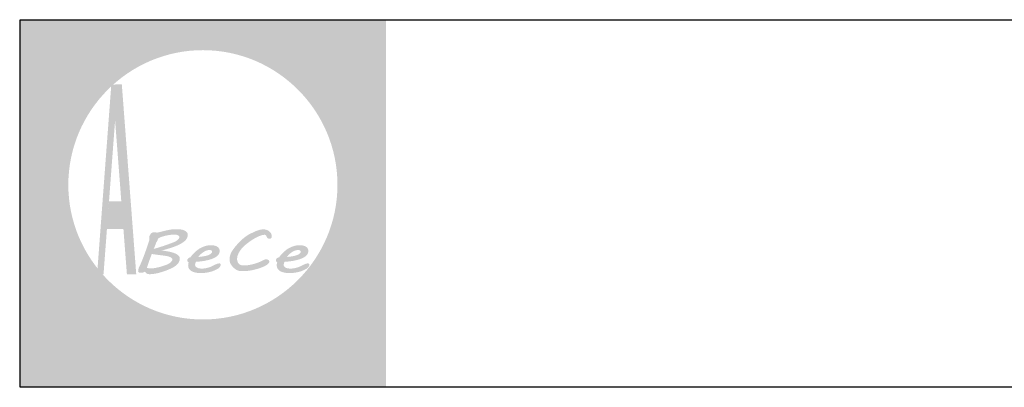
# Model space of a CAD drawing. Header units: millimetres. Extents: x -5773 to -2898, y -9833 to -1081.
# Tile 10 of 53: x -3211 to -3042, y -8657 to -8594. Entities that reach past the tile are written whole.
import ezdxf

# ---------------------------------------------------------------- set-up
doc = ezdxf.new("R2010")
doc.units = ezdxf.units.MM
doc.header["$LTSCALE"] = 25
doc.layers.add('a-tabelka_Nr_pióra__7', color=7, linetype='Continuous', lineweight=13)
doc.layers.add('Warstwa 1', color=7, linetype='Continuous')

msp = doc.modelspace()

# ---------------------------------------------------------------- hatches: boundary and pattern name
at = {"linetype": 'Continuous', "lineweight": 0}
h = msp.add_hatch(color=254, dxfattribs=at)
edge = h.paths.add_edge_path()
edge.add_spline(control_points=[(-3176.58, -8648.48), (-3176.58, -8648.48), (-3176.23, -8648.9), (-3176.23, -8648.9), (-3176.23, -8648.9), (-3175.87, -8648.43), (-3175.87, -8648.43), (-3175.87, -8648.43), (-3176.23, -8648.01), (-3176.23, -8648.01), (-3176.23, -8648.01), (-3176.58, -8648.48), (-3176.58, -8648.48)], knot_values=[0, 0, 0, 0, 0.25, 0.25, 0.25, 0.5, 0.5, 0.5, 0.75, 0.75, 0.75, 1, 1, 1, 1], degree=3, periodic=0)
edge = h.paths.add_edge_path()
edge.add_spline(control_points=[(-3177.72, -8655.67), (-3177.72, -8655.67), (-3177.57, -8656.13), (-3177.57, -8656.13), (-3177.57, -8656.13), (-3177.49, -8656.13), (-3177.49, -8656.13), (-3176.94, -8656.13), (-3176.54, -8655.99), (-3176.32, -8655.71), (-3176.1, -8655.43), (-3175.99, -8654.92), (-3175.99, -8654.18), (-3175.99, -8654.18), (-3175.99, -8649.85), (-3175.99, -8649.85), (-3175.99, -8649.85), (-3176.47, -8649.91), (-3176.47, -8649.91), (-3176.47, -8649.91), (-3176.47, -8654.18), (-3176.47, -8654.18), (-3176.47, -8654.8), (-3176.54, -8655.2), (-3176.7, -8655.39), (-3176.86, -8655.57), (-3177.16, -8655.67), (-3177.59, -8655.67), (-3177.59, -8655.67), (-3177.72, -8655.67), (-3177.72, -8655.67)], knot_values=[0, 0, 0, 0, 0.1, 0.1, 0.1, 0.2, 0.2, 0.2, 0.3, 0.3, 0.3, 0.4, 0.4, 0.4, 0.5, 0.5, 0.5, 0.6, 0.6, 0.6, 0.7, 0.7, 0.7, 0.8, 0.8, 0.8, 0.9, 0.9, 0.9, 1, 1, 1, 1], degree=3, periodic=0)
h = msp.add_hatch(color=254, dxfattribs=at)
edge = h.paths.add_edge_path()
edge.add_spline(control_points=[(-3164.82, -8654.46), (-3164.82, -8654.46), (-3164.82, -8653.96), (-3164.82, -8653.96), (-3164.9, -8653.98), (-3164.98, -8653.99), (-3165.05, -8654), (-3165.12, -8654.01), (-3165.18, -8654.01), (-3165.24, -8654.01), (-3165.5, -8654.01), (-3165.69, -8653.93), (-3165.79, -8653.77), (-3165.89, -8653.61), (-3165.95, -8653.29), (-3165.95, -8652.8), (-3165.95, -8652.8), (-3165.95, -8650.41), (-3165.95, -8650.41), (-3165.95, -8650.41), (-3164.86, -8650.41), (-3164.86, -8650.41), (-3164.86, -8650.41), (-3164.86, -8649.91), (-3164.86, -8649.91), (-3164.86, -8649.91), (-3165.95, -8649.91), (-3165.95, -8649.91), (-3165.95, -8649.91), (-3165.95, -8648.52), (-3165.95, -8648.52), (-3165.95, -8648.52), (-3166.41, -8648.83), (-3166.41, -8648.83), (-3166.41, -8648.83), (-3166.41, -8649.91), (-3166.41, -8649.91), (-3166.41, -8649.91), (-3166.88, -8649.91), (-3166.88, -8649.91), (-3166.88, -8649.91), (-3167.01, -8650.41), (-3167.01, -8650.41), (-3167.01, -8650.41), (-3166.41, -8650.41), (-3166.41, -8650.41), (-3166.41, -8650.41), (-3166.41, -8652.73), (-3166.41, -8652.73), (-3166.41, -8653.42), (-3166.32, -8653.88), (-3166.15, -8654.14), (-3165.98, -8654.4), (-3165.68, -8654.52), (-3165.26, -8654.52), (-3165.2, -8654.52), (-3165.13, -8654.52), (-3165.05, -8654.51), (-3164.98, -8654.5), (-3164.9, -8654.48), (-3164.82, -8654.46)], knot_values=[0, 0, 0, 0, 0.05, 0.05, 0.05, 0.1, 0.1, 0.1, 0.15, 0.15, 0.15, 0.2, 0.2, 0.2, 0.25, 0.25, 0.25, 0.3, 0.3, 0.3, 0.35, 0.35, 0.35, 0.4, 0.4, 0.4, 0.45, 0.45, 0.45, 0.5, 0.5, 0.5, 0.55, 0.55, 0.55, 0.6, 0.6, 0.6, 0.65, 0.65, 0.65, 0.7, 0.7, 0.7, 0.75, 0.75, 0.75, 0.8, 0.8, 0.8, 0.85, 0.85, 0.85, 0.9, 0.9, 0.9, 0.95, 0.95, 0.95, 1, 1, 1, 1], degree=3, periodic=0)
h = msp.add_hatch(color=160, dxfattribs=at)
edge = h.paths.add_edge_path()
edge.add_spline(control_points=[(-3191.96, -8650.87), (-3192.9, -8650.87), (-3193.67, -8651.64), (-3193.67, -8652.58), (-3193.67, -8653.52), (-3192.9, -8654.29), (-3191.96, -8654.29), (-3191.02, -8654.29), (-3190.25, -8653.52), (-3190.25, -8652.58), (-3190.25, -8651.64), (-3191.02, -8650.87), (-3191.96, -8650.87)], knot_values=[0, 0, 0, 0, 0.25, 0.25, 0.25, 0.5, 0.5, 0.5, 0.75, 0.75, 0.75, 1, 1, 1, 1], degree=3, periodic=0)
h = msp.add_hatch(color=254, dxfattribs=at)
edge = h.paths.add_edge_path()
edge.add_spline(control_points=[(-3188.72, -8649.91), (-3188.72, -8649.91), (-3188.72, -8656.13), (-3188.72, -8656.13), (-3188.72, -8656.13), (-3188.25, -8656.07), (-3188.25, -8656.07), (-3188.25, -8656.07), (-3188.25, -8653.55), (-3188.25, -8653.55), (-3188.05, -8653.89), (-3187.8, -8654.14), (-3187.51, -8654.31), (-3187.22, -8654.49), (-3186.89, -8654.57), (-3186.53, -8654.57), (-3185.91, -8654.57), (-3185.39, -8654.34), (-3184.97, -8653.89), (-3184.55, -8653.43), (-3184.34, -8652.86), (-3184.34, -8652.19), (-3184.34, -8651.51), (-3184.55, -8650.95), (-3184.97, -8650.49), (-3185.39, -8650.04), (-3185.91, -8649.81), (-3186.53, -8649.81), (-3186.88, -8649.81), (-3187.2, -8649.9), (-3187.49, -8650.07), (-3187.78, -8650.24), (-3188.04, -8650.49), (-3188.25, -8650.81), (-3188.25, -8650.81), (-3188.25, -8649.85), (-3188.25, -8649.85), (-3188.25, -8649.85), (-3188.72, -8649.91), (-3188.72, -8649.91)], knot_values=[0, 0, 0, 0, 0.076923, 0.076923, 0.076923, 0.153846, 0.153846, 0.153846, 0.230769, 0.230769, 0.230769, 0.307692, 0.307692, 0.307692, 0.384615, 0.384615, 0.384615, 0.461538, 0.461538, 0.461538, 0.538462, 0.538462, 0.538462, 0.615385, 0.615385, 0.615385, 0.692308, 0.692308, 0.692308, 0.769231, 0.769231, 0.769231, 0.846154, 0.846154, 0.846154, 0.923077, 0.923077, 0.923077, 1, 1, 1, 1], degree=3, periodic=0)
edge = h.paths.add_edge_path(flags=16)
edge.add_spline(control_points=[(-3188.25, -8652.18), (-3188.25, -8651.66), (-3188.09, -8651.22), (-3187.75, -8650.85), (-3187.42, -8650.49), (-3187.01, -8650.3), (-3186.53, -8650.3), (-3186.06, -8650.3), (-3185.65, -8650.49), (-3185.32, -8650.85), (-3184.98, -8651.22), (-3184.82, -8651.66), (-3184.82, -8652.18), (-3184.82, -8652.7), (-3184.98, -8653.15), (-3185.32, -8653.52), (-3185.65, -8653.88), (-3186.06, -8654.07), (-3186.53, -8654.07), (-3187.01, -8654.07), (-3187.42, -8653.88), (-3187.75, -8653.52), (-3188.09, -8653.15), (-3188.25, -8652.7), (-3188.25, -8652.18)], knot_values=[0, 0, 0, 0, 0.125, 0.125, 0.125, 0.25, 0.25, 0.25, 0.375, 0.375, 0.375, 0.5, 0.5, 0.5, 0.625, 0.625, 0.625, 0.75, 0.75, 0.75, 0.875, 0.875, 0.875, 1, 1, 1, 1], degree=3, periodic=0)
h = msp.add_hatch(color=254, dxfattribs=at)
edge = h.paths.add_edge_path()
edge.add_spline(control_points=[(-3183.67, -8654.52), (-3183.67, -8654.52), (-3183.21, -8654.46), (-3183.21, -8654.46), (-3183.21, -8654.46), (-3183.21, -8652.74), (-3183.21, -8652.74), (-3183.21, -8651.95), (-3183.09, -8651.35), (-3182.87, -8650.94), (-3182.64, -8650.54), (-3182.29, -8650.32), (-3181.82, -8650.27), (-3181.82, -8650.27), (-3181.63, -8649.76), (-3181.63, -8649.76), (-3181.63, -8649.76), (-3181.74, -8649.76), (-3181.74, -8649.76), (-3182.07, -8649.76), (-3182.35, -8649.85), (-3182.59, -8650.03), (-3182.83, -8650.21), (-3183.04, -8650.48), (-3183.21, -8650.83), (-3183.21, -8650.83), (-3183.21, -8649.85), (-3183.21, -8649.85), (-3183.21, -8649.85), (-3183.67, -8649.91), (-3183.67, -8649.91), (-3183.67, -8649.91), (-3183.67, -8654.52), (-3183.67, -8654.52)], knot_values=[0, 0, 0, 0, 0.090909, 0.090909, 0.090909, 0.181818, 0.181818, 0.181818, 0.272727, 0.272727, 0.272727, 0.363636, 0.363636, 0.363636, 0.454545, 0.454545, 0.454545, 0.545455, 0.545455, 0.545455, 0.636364, 0.636364, 0.636364, 0.727273, 0.727273, 0.727273, 0.818182, 0.818182, 0.818182, 0.909091, 0.909091, 0.909091, 1, 1, 1, 1], degree=3, periodic=0)
h = msp.add_hatch(color=254, dxfattribs=at)
edge = h.paths.add_edge_path()
edge.add_spline(control_points=[(-3181.6, -8652.19), (-3181.6, -8652.86), (-3181.39, -8653.43), (-3180.96, -8653.89), (-3180.54, -8654.34), (-3180.02, -8654.57), (-3179.39, -8654.57), (-3178.77, -8654.57), (-3178.25, -8654.34), (-3177.83, -8653.89), (-3177.41, -8653.43), (-3177.2, -8652.86), (-3177.2, -8652.19), (-3177.2, -8651.51), (-3177.41, -8650.95), (-3177.83, -8650.49), (-3178.25, -8650.04), (-3178.77, -8649.81), (-3179.39, -8649.81), (-3180.02, -8649.81), (-3180.55, -8650.04), (-3180.97, -8650.49), (-3181.39, -8650.95), (-3181.6, -8651.51), (-3181.6, -8652.19)], knot_values=[0, 0, 0, 0, 0.125, 0.125, 0.125, 0.25, 0.25, 0.25, 0.375, 0.375, 0.375, 0.5, 0.5, 0.5, 0.625, 0.625, 0.625, 0.75, 0.75, 0.75, 0.875, 0.875, 0.875, 1, 1, 1, 1], degree=3, periodic=0)
edge = h.paths.add_edge_path(flags=16)
edge.add_spline(control_points=[(-3181.12, -8652.18), (-3181.12, -8651.66), (-3180.95, -8651.22), (-3180.61, -8650.85), (-3180.28, -8650.49), (-3179.87, -8650.3), (-3179.39, -8650.3), (-3178.92, -8650.3), (-3178.51, -8650.49), (-3178.18, -8650.85), (-3177.84, -8651.22), (-3177.68, -8651.66), (-3177.68, -8652.18), (-3177.68, -8652.7), (-3177.84, -8653.15), (-3178.18, -8653.52), (-3178.51, -8653.88), (-3178.92, -8654.07), (-3179.39, -8654.07), (-3179.87, -8654.07), (-3180.28, -8653.88), (-3180.61, -8653.52), (-3180.95, -8653.15), (-3181.12, -8652.7), (-3181.12, -8652.18)], knot_values=[0, 0, 0, 0, 0.125, 0.125, 0.125, 0.25, 0.25, 0.25, 0.375, 0.375, 0.375, 0.5, 0.5, 0.5, 0.625, 0.625, 0.625, 0.75, 0.75, 0.75, 0.875, 0.875, 0.875, 1, 1, 1, 1], degree=3, periodic=0)
h = msp.add_hatch(color=254, dxfattribs=at)
edge = h.paths.add_edge_path()
edge.add_spline(control_points=[(-3171.46, -8653.92), (-3171.46, -8653.92), (-3171.46, -8653.26), (-3171.46, -8653.26), (-3171.78, -8653.54), (-3172.07, -8653.74), (-3172.33, -8653.86), (-3172.59, -8653.98), (-3172.85, -8654.04), (-3173.11, -8654.04), (-3173.44, -8654.04), (-3173.74, -8653.95), (-3174.01, -8653.77), (-3174.28, -8653.59), (-3174.49, -8653.34), (-3174.64, -8653.01), (-3174.64, -8653.01), (-3171.38, -8650.9), (-3171.38, -8650.9), (-3171.54, -8650.55), (-3171.77, -8650.28), (-3172.07, -8650.09), (-3172.37, -8649.91), (-3172.72, -8649.81), (-3173.11, -8649.81), (-3173.74, -8649.81), (-3174.26, -8650.04), (-3174.69, -8650.49), (-3175.11, -8650.94), (-3175.32, -8651.51), (-3175.32, -8652.19), (-3175.32, -8652.86), (-3175.11, -8653.43), (-3174.69, -8653.89), (-3174.27, -8654.34), (-3173.75, -8654.57), (-3173.11, -8654.57), (-3172.82, -8654.57), (-3172.55, -8654.52), (-3172.28, -8654.41), (-3172.01, -8654.31), (-3171.74, -8654.14), (-3171.46, -8653.92)], knot_values=[0, 0, 0, 0, 0.071429, 0.071429, 0.071429, 0.142857, 0.142857, 0.142857, 0.214286, 0.214286, 0.214286, 0.285714, 0.285714, 0.285714, 0.357143, 0.357143, 0.357143, 0.428571, 0.428571, 0.428571, 0.5, 0.5, 0.5, 0.571429, 0.571429, 0.571429, 0.642857, 0.642857, 0.642857, 0.714286, 0.714286, 0.714286, 0.785714, 0.785714, 0.785714, 0.857143, 0.857143, 0.857143, 0.928571, 0.928571, 0.928571, 1, 1, 1, 1], degree=3, periodic=0)
edge = h.paths.add_edge_path(flags=16)
edge.add_spline(control_points=[(-3174.81, -8652.58), (-3174.81, -8652.51), (-3174.82, -8652.45), (-3174.82, -8652.39), (-3174.82, -8652.33), (-3174.82, -8652.26), (-3174.82, -8652.17), (-3174.82, -8651.65), (-3174.66, -8651.21), (-3174.33, -8650.85), (-3174, -8650.49), (-3173.59, -8650.31), (-3173.11, -8650.31), (-3172.88, -8650.31), (-3172.68, -8650.35), (-3172.5, -8650.43), (-3172.33, -8650.51), (-3172.18, -8650.63), (-3172.06, -8650.79), (-3172.06, -8650.79), (-3174.81, -8652.58), (-3174.81, -8652.58)], knot_values=[0, 0, 0, 0, 0.142857, 0.142857, 0.142857, 0.285714, 0.285714, 0.285714, 0.428571, 0.428571, 0.428571, 0.571429, 0.571429, 0.571429, 0.714286, 0.714286, 0.714286, 0.857143, 0.857143, 0.857143, 1, 1, 1, 1], degree=3, periodic=0)
h = msp.add_hatch(color=254, dxfattribs=at)
edge = h.paths.add_edge_path()
edge.add_spline(control_points=[(-3167.27, -8654.01), (-3167.27, -8654.01), (-3167.58, -8653.6), (-3167.58, -8653.6), (-3167.78, -8653.75), (-3167.99, -8653.87), (-3168.2, -8653.95), (-3168.41, -8654.03), (-3168.62, -8654.07), (-3168.82, -8654.07), (-3169.3, -8654.07), (-3169.7, -8653.88), (-3170.04, -8653.52), (-3170.38, -8653.15), (-3170.55, -8652.7), (-3170.55, -8652.18), (-3170.55, -8651.67), (-3170.38, -8651.22), (-3170.04, -8650.85), (-3169.7, -8650.49), (-3169.3, -8650.3), (-3168.82, -8650.3), (-3168.6, -8650.3), (-3168.4, -8650.34), (-3168.2, -8650.41), (-3168.01, -8650.48), (-3167.81, -8650.59), (-3167.6, -8650.74), (-3167.6, -8650.74), (-3167.29, -8650.33), (-3167.29, -8650.33), (-3167.52, -8650.15), (-3167.76, -8650.02), (-3168.01, -8649.94), (-3168.26, -8649.85), (-3168.53, -8649.81), (-3168.82, -8649.81), (-3169.45, -8649.81), (-3169.97, -8650.04), (-3170.4, -8650.49), (-3170.82, -8650.94), (-3171.03, -8651.51), (-3171.03, -8652.19), (-3171.03, -8652.86), (-3170.82, -8653.43), (-3170.39, -8653.89), (-3169.97, -8654.34), (-3169.45, -8654.57), (-3168.82, -8654.57), (-3168.56, -8654.57), (-3168.29, -8654.52), (-3168.02, -8654.43), (-3167.75, -8654.33), (-3167.5, -8654.19), (-3167.27, -8654.01)], knot_values=[0, 0, 0, 0, 0.055556, 0.055556, 0.055556, 0.111111, 0.111111, 0.111111, 0.166667, 0.166667, 0.166667, 0.222222, 0.222222, 0.222222, 0.277778, 0.277778, 0.277778, 0.333333, 0.333333, 0.333333, 0.388889, 0.388889, 0.388889, 0.444444, 0.444444, 0.444444, 0.5, 0.5, 0.5, 0.555556, 0.555556, 0.555556, 0.611111, 0.611111, 0.611111, 0.666667, 0.666667, 0.666667, 0.722222, 0.722222, 0.722222, 0.777778, 0.777778, 0.777778, 0.833333, 0.833333, 0.833333, 0.888889, 0.888889, 0.888889, 0.944444, 0.944444, 0.944444, 1, 1, 1, 1], degree=3, periodic=0)
at = {"layer": 'a-tabelka_Nr_pióra__7', "linetype": 'Continuous', "lineweight": 0}
h = msp.add_hatch(color=256, dxfattribs=at)
edge = h.paths.add_edge_path()
edge.add_spline(control_points=[(-3210.85, -8593.67), (-3210.85, -8593.67), (-3210.85, -8656.56), (-3210.85, -8656.56), (-3210.85, -8656.56), (-3148.1, -8656.56), (-3148.1, -8656.56), (-3148.1, -8656.56), (-3148.1, -8593.67), (-3148.1, -8593.67), (-3148.1, -8593.67), (-3210.85, -8593.67), (-3210.85, -8593.67)], knot_values=[0, 0, 0, 0, 0.25, 0.25, 0.25, 0.5, 0.5, 0.5, 0.75, 0.75, 0.75, 1, 1, 1, 1], degree=3, periodic=0)
edge = h.paths.add_edge_path(flags=16)
edge.add_spline(control_points=[(-3179.47, -8598.88), (-3166.78, -8598.88), (-3156.43, -8609.23), (-3156.43, -8621.92), (-3156.43, -8634.61), (-3166.78, -8644.96), (-3179.47, -8644.96), (-3192.16, -8644.96), (-3202.52, -8634.61), (-3202.52, -8621.92), (-3202.52, -8609.23), (-3192.16, -8598.88), (-3179.47, -8598.88)], knot_values=[0, 0, 0, 0, 0.25, 0.25, 0.25, 0.5, 0.5, 0.5, 0.75, 0.75, 0.75, 1, 1, 1, 1], degree=3, periodic=0)
h = msp.add_hatch(dxfattribs=at)
h.set_pattern_fill('ANSI32', color=256, scale=4.951524, style=0)
h.set_pattern_definition([(45, (-3169.4551, -8658.2846), (-1.31297, 1.31297), []), (45, (-3168.5798, -8658.2846), (-1.31297, 1.31297), [])])
edge = h.paths.add_edge_path()
edge.add_spline(control_points=[(-3195.91, -8629.49), (-3195.91, -8629.49), (-3193.11, -8629.49), (-3193.11, -8629.49), (-3193.11, -8629.49), (-3192.49, -8637.21), (-3192.49, -8637.21), (-3192.49, -8637.21), (-3190.89, -8637.21), (-3190.89, -8637.21), (-3190.89, -8637.21), (-3193.37, -8604.78), (-3193.37, -8604.78), (-3193.37, -8604.78), (-3195.16, -8604.78), (-3195.16, -8604.78), (-3195.16, -8604.78), (-3197.59, -8637.21), (-3197.59, -8637.21), (-3197.59, -8637.21), (-3196.49, -8637.21), (-3196.49, -8637.21), (-3196.49, -8637.21), (-3195.91, -8629.49), (-3195.91, -8629.49)], knot_values=[0, 0, 0, 0, 0.125, 0.125, 0.125, 0.25, 0.25, 0.25, 0.375, 0.375, 0.375, 0.5, 0.5, 0.5, 0.625, 0.625, 0.625, 0.75, 0.75, 0.75, 0.875, 0.875, 0.875, 1, 1, 1, 1], degree=3, periodic=0)
edge = h.paths.add_edge_path(flags=16)
edge.add_spline(control_points=[(-3195.91, -8629.49), (-3195.91, -8629.49), (-3196.49, -8637.21), (-3196.49, -8637.21), (-3196.49, -8637.21), (-3197.59, -8637.21), (-3197.59, -8637.21), (-3197.59, -8637.21), (-3195.16, -8604.78), (-3195.16, -8604.78), (-3195.16, -8604.78), (-3193.37, -8604.78), (-3193.37, -8604.78), (-3193.37, -8604.78), (-3190.89, -8637.21), (-3190.89, -8637.21), (-3190.89, -8637.21), (-3192.49, -8637.21), (-3192.49, -8637.21), (-3192.49, -8637.21), (-3193.11, -8629.49), (-3193.11, -8629.49), (-3193.11, -8629.49), (-3195.91, -8629.49), (-3195.91, -8629.49)], knot_values=[0, 0, 0, 0, 0.125, 0.125, 0.125, 0.25, 0.25, 0.25, 0.375, 0.375, 0.375, 0.5, 0.5, 0.5, 0.625, 0.625, 0.625, 0.75, 0.75, 0.75, 0.875, 0.875, 0.875, 1, 1, 1, 1], degree=3, periodic=0)
edge = h.paths.add_edge_path(flags=0)
edge.add_spline(control_points=[(-3193.44, -8624.75), (-3193.44, -8624.75), (-3195.54, -8624.75), (-3195.54, -8624.75), (-3195.54, -8624.75), (-3194.51, -8610.9), (-3194.51, -8610.9), (-3194.51, -8610.9), (-3193.44, -8624.75), (-3193.44, -8624.75)], knot_values=[0, 0, 0, 0, 0.333333, 0.333333, 0.333333, 0.666667, 0.666667, 0.666667, 1, 1, 1, 1], degree=3, periodic=0)
edge = h.paths.add_edge_path(flags=0)
edge.add_spline(control_points=[(-3193.44, -8624.75), (-3193.44, -8624.75), (-3194.51, -8610.9), (-3194.51, -8610.9), (-3194.51, -8610.9), (-3195.54, -8624.75), (-3195.54, -8624.75), (-3195.54, -8624.75), (-3193.44, -8624.75), (-3193.44, -8624.75)], knot_values=[0, 0, 0, 0, 0.333333, 0.333333, 0.333333, 0.666667, 0.666667, 0.666667, 1, 1, 1, 1], degree=3, periodic=0)
h = msp.add_hatch(color=256, dxfattribs=at)
edge = h.paths.add_edge_path()
edge.add_spline(control_points=[(-3183.43, -8634.57), (-3183.43, -8634.39), (-3183.49, -8634.22), (-3183.61, -8634.07), (-3183.73, -8633.93), (-3183.92, -8633.8), (-3184.18, -8633.68), (-3184.43, -8633.57), (-3184.75, -8633.47), (-3185.14, -8633.38), (-3185.53, -8633.3), (-3185.99, -8633.22), (-3186.52, -8633.16), (-3185.85, -8632.98), (-3185.24, -8632.8), (-3184.7, -8632.62), (-3184.15, -8632.44), (-3183.68, -8632.24), (-3183.29, -8632.03), (-3182.9, -8631.81), (-3182.6, -8631.58), (-3182.39, -8631.34), (-3182.17, -8631.09), (-3182.07, -8630.81), (-3182.07, -8630.5), (-3182.07, -8630.32), (-3182.12, -8630.16), (-3182.22, -8630.04), (-3182.33, -8629.91), (-3182.47, -8629.81), (-3182.64, -8629.73), (-3182.82, -8629.65), (-3183.02, -8629.6), (-3183.24, -8629.56), (-3183.46, -8629.52), (-3183.7, -8629.51), (-3183.94, -8629.51), (-3184.13, -8629.51), (-3184.31, -8629.52), (-3184.5, -8629.53), (-3184.68, -8629.54), (-3184.86, -8629.56), (-3185.06, -8629.59), (-3185.25, -8629.62), (-3185.45, -8629.66), (-3185.67, -8629.71), (-3185.88, -8629.76), (-3186.12, -8629.81), (-3186.38, -8629.88), (-3186.55, -8629.93), (-3186.69, -8629.96), (-3186.8, -8629.99), (-3186.9, -8630.02), (-3186.99, -8630.04), (-3187.06, -8630.05), (-3187.12, -8630.06), (-3187.18, -8630.07), (-3187.22, -8630.08), (-3187.26, -8630.08), (-3187.31, -8630.08), (-3187.35, -8630.08), (-3187.45, -8630.08), (-3187.56, -8630.08), (-3187.67, -8630.07), (-3187.8, -8630.06), (-3187.9, -8630.06), (-3187.97, -8630.06), (-3188.05, -8630.06), (-3188.13, -8630.08), (-3188.2, -8630.13), (-3188.27, -8630.17), (-3188.33, -8630.23), (-3188.39, -8630.3), (-3188.45, -8630.37), (-3188.5, -8630.45), (-3188.54, -8630.53), (-3188.59, -8630.61), (-3188.62, -8630.68), (-3188.64, -8630.74), (-3188.64, -8630.74), (-3188.63, -8630.73), (-3188.63, -8630.73), (-3188.63, -8630.73), (-3188.67, -8630.82), (-3188.67, -8630.82), (-3188.67, -8630.82), (-3188.66, -8630.89), (-3188.66, -8630.89), (-3188.65, -8630.94), (-3188.65, -8630.99), (-3188.64, -8631.05), (-3188.64, -8631.11), (-3188.63, -8631.16), (-3188.62, -8631.21), (-3188.62, -8631.26), (-3188.62, -8631.29), (-3188.62, -8631.3), (-3188.62, -8631.3), (-3188.81, -8631.9), (-3188.81, -8631.9), (-3188.9, -8632.19), (-3189.01, -8632.49), (-3189.12, -8632.81), (-3189.23, -8633.13), (-3189.35, -8633.45), (-3189.47, -8633.78), (-3189.59, -8634.11), (-3189.72, -8634.43), (-3189.85, -8634.76), (-3189.98, -8635.09), (-3190.11, -8635.4), (-3190.24, -8635.69), (-3190.32, -8635.85), (-3190.4, -8636.01), (-3190.47, -8636.18), (-3190.53, -8636.34), (-3190.56, -8636.51), (-3190.56, -8636.69), (-3190.56, -8636.72), (-3190.56, -8636.75), (-3190.54, -8636.78), (-3190.53, -8636.82), (-3190.51, -8636.85), (-3190.48, -8636.87), (-3190.46, -8636.9), (-3190.43, -8636.92), (-3190.4, -8636.94), (-3190.37, -8636.96), (-3190.33, -8636.97), (-3190.3, -8636.97), (-3190.3, -8636.97), (-3190.11, -8636.97), (-3190.11, -8636.97), (-3189.99, -8636.97), (-3189.86, -8636.96), (-3189.74, -8636.93), (-3189.62, -8636.9), (-3189.51, -8636.85), (-3189.4, -8636.79), (-3189.33, -8636.87), (-3189.27, -8636.94), (-3189.21, -8637), (-3189.15, -8637.05), (-3189.09, -8637.1), (-3189.03, -8637.13), (-3188.96, -8637.16), (-3188.89, -8637.18), (-3188.82, -8637.2), (-3188.74, -8637.21), (-3188.65, -8637.21), (-3188.55, -8637.21), (-3188.34, -8637.21), (-3188.12, -8637.2), (-3187.88, -8637.16), (-3187.65, -8637.12), (-3187.41, -8637.07), (-3187.16, -8637.02), (-3186.91, -8636.95), (-3186.67, -8636.89), (-3186.42, -8636.81), (-3186.18, -8636.73), (-3185.95, -8636.65), (-3185.73, -8636.57), (-3185.51, -8636.48), (-3185.31, -8636.4), (-3185.12, -8636.32), (-3184.93, -8636.24), (-3184.77, -8636.16), (-3184.64, -8636.09), (-3184.22, -8635.86), (-3183.91, -8635.61), (-3183.72, -8635.35), (-3183.52, -8635.08), (-3183.43, -8634.83), (-3183.43, -8634.57)], knot_values=[0, 0, 0, 0, 0.017241, 0.017241, 0.017241, 0.034483, 0.034483, 0.034483, 0.051724, 0.051724, 0.051724, 0.068966, 0.068966, 0.068966, 0.086207, 0.086207, 0.086207, 0.103448, 0.103448, 0.103448, 0.12069, 0.12069, 0.12069, 0.137931, 0.137931, 0.137931, 0.155172, 0.155172, 0.155172, 0.172414, 0.172414, 0.172414, 0.189655, 0.189655, 0.189655, 0.206897, 0.206897, 0.206897, 0.224138, 0.224138, 0.224138, 0.241379, 0.241379, 0.241379, 0.258621, 0.258621, 0.258621, 0.275862, 0.275862, 0.275862, 0.293103, 0.293103, 0.293103, 0.310345, 0.310345, 0.310345, 0.327586, 0.327586, 0.327586, 0.344828, 0.344828, 0.344828, 0.362069, 0.362069, 0.362069, 0.37931, 0.37931, 0.37931, 0.396552, 0.396552, 0.396552, 0.413793, 0.413793, 0.413793, 0.431034, 0.431034, 0.431034, 0.448276, 0.448276, 0.448276, 0.465517, 0.465517, 0.465517, 0.482759, 0.482759, 0.482759, 0.5, 0.5, 0.5, 0.517241, 0.517241, 0.517241, 0.534483, 0.534483, 0.534483, 0.551724, 0.551724, 0.551724, 0.568966, 0.568966, 0.568966, 0.586207, 0.586207, 0.586207, 0.603448, 0.603448, 0.603448, 0.62069, 0.62069, 0.62069, 0.637931, 0.637931, 0.637931, 0.655172, 0.655172, 0.655172, 0.672414, 0.672414, 0.672414, 0.689655, 0.689655, 0.689655, 0.706897, 0.706897, 0.706897, 0.724138, 0.724138, 0.724138, 0.741379, 0.741379, 0.741379, 0.758621, 0.758621, 0.758621, 0.775862, 0.775862, 0.775862, 0.793103, 0.793103, 0.793103, 0.810345, 0.810345, 0.810345, 0.827586, 0.827586, 0.827586, 0.844828, 0.844828, 0.844828, 0.862069, 0.862069, 0.862069, 0.87931, 0.87931, 0.87931, 0.896552, 0.896552, 0.896552, 0.913793, 0.913793, 0.913793, 0.931034, 0.931034, 0.931034, 0.948276, 0.948276, 0.948276, 0.965517, 0.965517, 0.965517, 0.982759, 0.982759, 0.982759, 1, 1, 1, 1], degree=3, periodic=0)
edge = h.paths.add_edge_path(flags=16)
edge.add_spline(control_points=[(-3185.74, -8634.09), (-3185.44, -8634.15), (-3185.19, -8634.23), (-3185, -8634.33), (-3184.81, -8634.43), (-3184.71, -8634.56), (-3184.71, -8634.7), (-3184.71, -8634.78), (-3184.74, -8634.86), (-3184.79, -8634.94), (-3184.84, -8635.02), (-3184.9, -8635.1), (-3184.98, -8635.17), (-3185.06, -8635.24), (-3185.14, -8635.31), (-3185.24, -8635.36), (-3185.33, -8635.42), (-3185.42, -8635.47), (-3185.51, -8635.52), (-3185.74, -8635.61), (-3185.97, -8635.7), (-3186.22, -8635.78), (-3186.46, -8635.86), (-3186.69, -8635.93), (-3186.93, -8635.99), (-3187.16, -8636.05), (-3187.39, -8636.1), (-3187.61, -8636.14), (-3187.82, -8636.18), (-3188.02, -8636.21), (-3188.2, -8636.23), (-3188.22, -8636.23), (-3188.26, -8636.22), (-3188.34, -8636.22), (-3188.42, -8636.21), (-3188.51, -8636.21), (-3188.62, -8636.2), (-3188.62, -8636.2), (-3189.07, -8636.16), (-3189.07, -8636.16), (-3188.94, -8635.77), (-3188.81, -8635.37), (-3188.68, -8634.98), (-3188.55, -8634.59), (-3188.39, -8634.18), (-3188.22, -8633.75), (-3188.16, -8633.76), (-3188.06, -8633.78), (-3187.92, -8633.8), (-3187.78, -8633.82), (-3187.63, -8633.84), (-3187.46, -8633.87), (-3187.29, -8633.89), (-3187.12, -8633.91), (-3186.93, -8633.94), (-3186.75, -8633.96), (-3186.57, -8633.98), (-3186.41, -8634), (-3186.25, -8634.02), (-3186.11, -8634.04), (-3185.99, -8634.06), (-3185.87, -8634.07), (-3185.78, -8634.09), (-3185.74, -8634.09)], knot_values=[0, 0, 0, 0, 0.047619, 0.047619, 0.047619, 0.095238, 0.095238, 0.095238, 0.142857, 0.142857, 0.142857, 0.190476, 0.190476, 0.190476, 0.238095, 0.238095, 0.238095, 0.285714, 0.285714, 0.285714, 0.333333, 0.333333, 0.333333, 0.380952, 0.380952, 0.380952, 0.428571, 0.428571, 0.428571, 0.47619, 0.47619, 0.47619, 0.52381, 0.52381, 0.52381, 0.571429, 0.571429, 0.571429, 0.619048, 0.619048, 0.619048, 0.666667, 0.666667, 0.666667, 0.714286, 0.714286, 0.714286, 0.761905, 0.761905, 0.761905, 0.809524, 0.809524, 0.809524, 0.857143, 0.857143, 0.857143, 0.904762, 0.904762, 0.904762, 0.952381, 0.952381, 0.952381, 1, 1, 1, 1], degree=3, periodic=0)
edge = h.paths.add_edge_path(flags=0)
edge.add_spline(control_points=[(-3187.89, -8632.88), (-3187.84, -8632.75), (-3187.79, -8632.63), (-3187.74, -8632.51), (-3187.7, -8632.39), (-3187.65, -8632.28), (-3187.61, -8632.19), (-3187.57, -8632.09), (-3187.54, -8632.01), (-3187.52, -8631.93), (-3187.49, -8631.86), (-3187.47, -8631.81), (-3187.46, -8631.77), (-3187.43, -8631.74), (-3187.4, -8631.69), (-3187.36, -8631.63), (-3187.33, -8631.56), (-3187.3, -8631.49), (-3187.26, -8631.42), (-3187.23, -8631.35), (-3187.2, -8631.29), (-3187.18, -8631.23), (-3187.15, -8631.17), (-3187.14, -8631.13), (-3187.12, -8631.11), (-3187.05, -8631.04), (-3186.92, -8630.96), (-3186.71, -8630.88), (-3186.5, -8630.8), (-3186.26, -8630.73), (-3185.99, -8630.66), (-3185.72, -8630.6), (-3185.45, -8630.54), (-3185.16, -8630.5), (-3184.88, -8630.45), (-3184.62, -8630.43), (-3184.39, -8630.43), (-3184.23, -8630.43), (-3184.09, -8630.44), (-3183.98, -8630.47), (-3183.87, -8630.49), (-3183.78, -8630.53), (-3183.71, -8630.57), (-3183.65, -8630.61), (-3183.59, -8630.66), (-3183.56, -8630.71), (-3183.53, -8630.76), (-3183.52, -8630.81), (-3183.52, -8630.86), (-3183.52, -8630.95), (-3183.54, -8631.03), (-3183.59, -8631.11), (-3183.65, -8631.19), (-3183.71, -8631.27), (-3183.8, -8631.34), (-3183.88, -8631.42), (-3183.98, -8631.49), (-3184.08, -8631.55), (-3184.19, -8631.62), (-3184.3, -8631.67), (-3184.41, -8631.72), (-3184.41, -8631.72), (-3184.4, -8631.72), (-3184.4, -8631.72), (-3184.7, -8631.83), (-3185.01, -8631.95), (-3185.32, -8632.06), (-3185.62, -8632.17), (-3185.92, -8632.28), (-3186.22, -8632.38), (-3186.52, -8632.48), (-3186.81, -8632.57), (-3187.09, -8632.66), (-3187.37, -8632.75), (-3187.64, -8632.82), (-3187.89, -8632.88)], knot_values=[0, 0, 0, 0, 0.04, 0.04, 0.04, 0.08, 0.08, 0.08, 0.12, 0.12, 0.12, 0.16, 0.16, 0.16, 0.2, 0.2, 0.2, 0.24, 0.24, 0.24, 0.28, 0.28, 0.28, 0.32, 0.32, 0.32, 0.36, 0.36, 0.36, 0.4, 0.4, 0.4, 0.44, 0.44, 0.44, 0.48, 0.48, 0.48, 0.52, 0.52, 0.52, 0.56, 0.56, 0.56, 0.6, 0.6, 0.6, 0.64, 0.64, 0.64, 0.68, 0.68, 0.68, 0.72, 0.72, 0.72, 0.76, 0.76, 0.76, 0.8, 0.8, 0.8, 0.84, 0.84, 0.84, 0.88, 0.88, 0.88, 0.92, 0.92, 0.92, 0.96, 0.96, 0.96, 1, 1, 1, 1], degree=3, periodic=0)
h = msp.add_hatch(color=256, dxfattribs=at)
edge = h.paths.add_edge_path()
edge.add_spline(control_points=[(-3174.91, -8634.69), (-3174.91, -8634.97), (-3174.85, -8635.22), (-3174.72, -8635.46), (-3174.6, -8635.69), (-3174.41, -8635.93), (-3174.14, -8636.17), (-3174.09, -8636.21), (-3174.03, -8636.26), (-3173.96, -8636.32), (-3173.89, -8636.38), (-3173.79, -8636.44), (-3173.69, -8636.49), (-3173.58, -8636.54), (-3173.46, -8636.59), (-3173.32, -8636.63), (-3173.19, -8636.67), (-3173.04, -8636.69), (-3172.88, -8636.69), (-3172.61, -8636.69), (-3172.39, -8636.69), (-3172.21, -8636.68), (-3172.03, -8636.67), (-3171.88, -8636.66), (-3171.75, -8636.64), (-3171.63, -8636.62), (-3171.51, -8636.61), (-3171.42, -8636.59), (-3171.33, -8636.58), (-3171.23, -8636.56), (-3171.13, -8636.54), (-3171.01, -8636.53), (-3170.86, -8636.49), (-3170.66, -8636.44), (-3170.47, -8636.4), (-3170.26, -8636.34), (-3170.03, -8636.27), (-3169.81, -8636.2), (-3169.58, -8636.12), (-3169.35, -8636.03), (-3169.12, -8635.94), (-3168.91, -8635.84), (-3168.73, -8635.74), (-3168.54, -8635.63), (-3168.39, -8635.53), (-3168.27, -8635.41), (-3168.16, -8635.3), (-3168.1, -8635.19), (-3168.1, -8635.07), (-3168.1, -8635.02), (-3168.11, -8634.97), (-3168.14, -8634.92), (-3168.17, -8634.87), (-3168.21, -8634.83), (-3168.26, -8634.79), (-3168.3, -8634.75), (-3168.36, -8634.72), (-3168.42, -8634.7), (-3168.48, -8634.67), (-3168.54, -8634.66), (-3168.6, -8634.66), (-3168.6, -8634.66), (-3168.78, -8634.66), (-3168.78, -8634.66), (-3169.08, -8634.8), (-3169.38, -8634.94), (-3169.66, -8635.07), (-3169.95, -8635.2), (-3170.24, -8635.31), (-3170.54, -8635.4), (-3170.84, -8635.5), (-3171.15, -8635.57), (-3171.48, -8635.63), (-3171.81, -8635.69), (-3172.16, -8635.71), (-3172.55, -8635.71), (-3172.72, -8635.71), (-3172.88, -8635.69), (-3173, -8635.65), (-3173.13, -8635.61), (-3173.24, -8635.54), (-3173.32, -8635.44), (-3173.4, -8635.35), (-3173.46, -8635.24), (-3173.52, -8635.11), (-3173.59, -8634.99), (-3173.62, -8634.84), (-3173.62, -8634.67), (-3173.62, -8634.46), (-3173.59, -8634.25), (-3173.53, -8634.05), (-3173.47, -8633.85), (-3173.38, -8633.65), (-3173.27, -8633.46), (-3173.17, -8633.27), (-3173.04, -8633.09), (-3172.89, -8632.9), (-3172.74, -8632.72), (-3172.57, -8632.54), (-3172.39, -8632.36), (-3172.27, -8632.26), (-3172.12, -8632.13), (-3171.95, -8632), (-3171.78, -8631.86), (-3171.6, -8631.73), (-3171.4, -8631.59), (-3171.2, -8631.45), (-3170.99, -8631.31), (-3170.77, -8631.18), (-3170.55, -8631.04), (-3170.33, -8630.92), (-3170.11, -8630.82), (-3169.89, -8630.71), (-3169.67, -8630.63), (-3169.46, -8630.57), (-3169.25, -8630.5), (-3169.05, -8630.47), (-3168.87, -8630.47), (-3168.81, -8630.47), (-3168.75, -8630.49), (-3168.71, -8630.52), (-3168.68, -8630.56), (-3168.64, -8630.6), (-3168.62, -8630.64), (-3168.59, -8630.69), (-3168.57, -8630.74), (-3168.55, -8630.8), (-3168.53, -8630.86), (-3168.51, -8630.91), (-3168.48, -8630.96), (-3168.44, -8631), (-3168.4, -8631.05), (-3168.34, -8631.08), (-3168.28, -8631.11), (-3168.2, -8631.13), (-3168.11, -8631.13), (-3168.04, -8631.13), (-3167.98, -8631.12), (-3167.92, -8631.12), (-3167.87, -8631.11), (-3167.83, -8631.09), (-3167.8, -8631.06), (-3167.76, -8631.03), (-3167.74, -8630.98), (-3167.72, -8630.92), (-3167.71, -8630.86), (-3167.7, -8630.78), (-3167.7, -8630.67), (-3167.7, -8630.51), (-3167.73, -8630.37), (-3167.81, -8630.23), (-3167.88, -8630.1), (-3167.99, -8629.98), (-3168.11, -8629.88), (-3168.24, -8629.77), (-3168.4, -8629.69), (-3168.57, -8629.63), (-3168.74, -8629.57), (-3168.92, -8629.54), (-3169.11, -8629.54), (-3169.3, -8629.54), (-3169.49, -8629.57), (-3169.68, -8629.61), (-3169.87, -8629.66), (-3170.06, -8629.71), (-3170.24, -8629.78), (-3170.43, -8629.85), (-3170.61, -8629.93), (-3170.78, -8630.01), (-3170.96, -8630.1), (-3171.13, -8630.18), (-3171.29, -8630.26), (-3171.29, -8630.26), (-3171.28, -8630.25), (-3171.28, -8630.25), (-3171.54, -8630.36), (-3171.8, -8630.52), (-3172.09, -8630.73), (-3172.37, -8630.93), (-3172.65, -8631.16), (-3172.93, -8631.43), (-3173.21, -8631.69), (-3173.48, -8631.98), (-3173.75, -8632.29), (-3174.02, -8632.6), (-3174.26, -8632.92), (-3174.48, -8633.26), (-3174.64, -8633.5), (-3174.75, -8633.75), (-3174.81, -8634), (-3174.88, -8634.26), (-3174.91, -8634.49), (-3174.91, -8634.69)], knot_values=[0, 0, 0, 0, 0.015625, 0.015625, 0.015625, 0.03125, 0.03125, 0.03125, 0.046875, 0.046875, 0.046875, 0.0625, 0.0625, 0.0625, 0.078125, 0.078125, 0.078125, 0.09375, 0.09375, 0.09375, 0.109375, 0.109375, 0.109375, 0.125, 0.125, 0.125, 0.140625, 0.140625, 0.140625, 0.15625, 0.15625, 0.15625, 0.171875, 0.171875, 0.171875, 0.1875, 0.1875, 0.1875, 0.203125, 0.203125, 0.203125, 0.21875, 0.21875, 0.21875, 0.234375, 0.234375, 0.234375, 0.25, 0.25, 0.25, 0.265625, 0.265625, 0.265625, 0.28125, 0.28125, 0.28125, 0.296875, 0.296875, 0.296875, 0.3125, 0.3125, 0.3125, 0.328125, 0.328125, 0.328125, 0.34375, 0.34375, 0.34375, 0.359375, 0.359375, 0.359375, 0.375, 0.375, 0.375, 0.390625, 0.390625, 0.390625, 0.40625, 0.40625, 0.40625, 0.421875, 0.421875, 0.421875, 0.4375, 0.4375, 0.4375, 0.453125, 0.453125, 0.453125, 0.46875, 0.46875, 0.46875, 0.484375, 0.484375, 0.484375, 0.5, 0.5, 0.5, 0.515625, 0.515625, 0.515625, 0.53125, 0.53125, 0.53125, 0.546875, 0.546875, 0.546875, 0.5625, 0.5625, 0.5625, 0.578125, 0.578125, 0.578125, 0.59375, 0.59375, 0.59375, 0.609375, 0.609375, 0.609375, 0.625, 0.625, 0.625, 0.640625, 0.640625, 0.640625, 0.65625, 0.65625, 0.65625, 0.671875, 0.671875, 0.671875, 0.6875, 0.6875, 0.6875, 0.703125, 0.703125, 0.703125, 0.71875, 0.71875, 0.71875, 0.734375, 0.734375, 0.734375, 0.75, 0.75, 0.75, 0.765625, 0.765625, 0.765625, 0.78125, 0.78125, 0.78125, 0.796875, 0.796875, 0.796875, 0.8125, 0.8125, 0.8125, 0.828125, 0.828125, 0.828125, 0.84375, 0.84375, 0.84375, 0.859375, 0.859375, 0.859375, 0.875, 0.875, 0.875, 0.890625, 0.890625, 0.890625, 0.90625, 0.90625, 0.90625, 0.921875, 0.921875, 0.921875, 0.9375, 0.9375, 0.9375, 0.953125, 0.953125, 0.953125, 0.96875, 0.96875, 0.96875, 0.984375, 0.984375, 0.984375, 1, 1, 1, 1], degree=3, periodic=0)
h = msp.add_hatch(color=256, dxfattribs=at)
edge = h.paths.add_edge_path()
edge.add_spline(control_points=[(-3182.16, -8634.9), (-3182.16, -8634.98), (-3182.14, -8635.03), (-3182.08, -8635.07), (-3182.03, -8635.11), (-3181.98, -8635.14), (-3181.92, -8635.14), (-3181.98, -8635.35), (-3182, -8635.53), (-3182, -8635.69), (-3182, -8635.9), (-3181.97, -8636.07), (-3181.89, -8636.21), (-3181.82, -8636.35), (-3181.72, -8636.47), (-3181.6, -8636.57), (-3181.48, -8636.67), (-3181.34, -8636.75), (-3181.19, -8636.8), (-3181.03, -8636.87), (-3180.88, -8636.91), (-3180.72, -8636.94), (-3180.56, -8636.97), (-3180.41, -8636.99), (-3180.26, -8637), (-3180.11, -8637.02), (-3179.98, -8637.02), (-3179.87, -8637.02), (-3179.31, -8637.02), (-3178.78, -8636.96), (-3178.29, -8636.84), (-3177.79, -8636.72), (-3177.31, -8636.51), (-3176.83, -8636.23), (-3176.73, -8636.16), (-3176.64, -8636.08), (-3176.58, -8635.99), (-3176.51, -8635.9), (-3176.46, -8635.81), (-3176.44, -8635.72), (-3176.44, -8635.7), (-3176.43, -8635.68), (-3176.43, -8635.65), (-3176.43, -8635.63), (-3176.43, -8635.6), (-3176.43, -8635.57), (-3176.43, -8635.52), (-3176.44, -8635.48), (-3176.47, -8635.43), (-3176.5, -8635.39), (-3176.58, -8635.37), (-3176.69, -8635.37), (-3176.8, -8635.37), (-3176.93, -8635.4), (-3177.08, -8635.45), (-3177.23, -8635.51), (-3177.38, -8635.58), (-3177.55, -8635.67), (-3177.68, -8635.73), (-3177.82, -8635.8), (-3177.97, -8635.87), (-3178.13, -8635.94), (-3178.29, -8636), (-3178.46, -8636.06), (-3178.64, -8636.11), (-3178.82, -8636.16), (-3179.02, -8636.2), (-3179.21, -8636.23), (-3179.42, -8636.25), (-3179.63, -8636.25), (-3180, -8636.25), (-3180.29, -8636.2), (-3180.49, -8636.08), (-3180.7, -8635.97), (-3180.81, -8635.82), (-3180.81, -8635.61), (-3180.81, -8635.52), (-3180.79, -8635.43), (-3180.76, -8635.34), (-3180.73, -8635.24), (-3180.7, -8635.16), (-3180.66, -8635.1), (-3180.47, -8635.08), (-3180.25, -8635.06), (-3180, -8635.04), (-3179.74, -8635.01), (-3179.48, -8634.97), (-3179.21, -8634.93), (-3178.93, -8634.88), (-3178.66, -8634.81), (-3178.38, -8634.74), (-3178.11, -8634.67), (-3177.85, -8634.58), (-3177.62, -8634.47), (-3177.39, -8634.36), (-3177.18, -8634.23), (-3177.01, -8634.08), (-3176.84, -8633.94), (-3176.72, -8633.77), (-3176.66, -8633.57), (-3176.62, -8633.46), (-3176.6, -8633.35), (-3176.6, -8633.23), (-3176.6, -8633.09), (-3176.63, -8632.96), (-3176.69, -8632.84), (-3176.76, -8632.72), (-3176.85, -8632.62), (-3176.98, -8632.53), (-3177.1, -8632.44), (-3177.26, -8632.38), (-3177.46, -8632.33), (-3177.65, -8632.28), (-3177.88, -8632.26), (-3178.15, -8632.26), (-3178.46, -8632.26), (-3178.75, -8632.3), (-3179.02, -8632.38), (-3179.3, -8632.46), (-3179.55, -8632.56), (-3179.79, -8632.69), (-3180.03, -8632.81), (-3180.25, -8632.95), (-3180.44, -8633.11), (-3180.64, -8633.27), (-3180.82, -8633.42), (-3180.97, -8633.57), (-3181.12, -8633.73), (-3181.25, -8633.87), (-3181.36, -8634), (-3181.46, -8634.13), (-3181.54, -8634.23), (-3181.59, -8634.31), (-3181.76, -8634.34), (-3181.9, -8634.41), (-3182, -8634.52), (-3182.11, -8634.62), (-3182.16, -8634.75), (-3182.16, -8634.9)], knot_values=[0, 0, 0, 0, 0.021739, 0.021739, 0.021739, 0.043478, 0.043478, 0.043478, 0.065217, 0.065217, 0.065217, 0.086957, 0.086957, 0.086957, 0.108696, 0.108696, 0.108696, 0.130435, 0.130435, 0.130435, 0.152174, 0.152174, 0.152174, 0.173913, 0.173913, 0.173913, 0.195652, 0.195652, 0.195652, 0.217391, 0.217391, 0.217391, 0.23913, 0.23913, 0.23913, 0.26087, 0.26087, 0.26087, 0.282609, 0.282609, 0.282609, 0.304348, 0.304348, 0.304348, 0.326087, 0.326087, 0.326087, 0.347826, 0.347826, 0.347826, 0.369565, 0.369565, 0.369565, 0.391304, 0.391304, 0.391304, 0.413043, 0.413043, 0.413043, 0.434783, 0.434783, 0.434783, 0.456522, 0.456522, 0.456522, 0.478261, 0.478261, 0.478261, 0.5, 0.5, 0.5, 0.521739, 0.521739, 0.521739, 0.543478, 0.543478, 0.543478, 0.565217, 0.565217, 0.565217, 0.586957, 0.586957, 0.586957, 0.608696, 0.608696, 0.608696, 0.630435, 0.630435, 0.630435, 0.652174, 0.652174, 0.652174, 0.673913, 0.673913, 0.673913, 0.695652, 0.695652, 0.695652, 0.717391, 0.717391, 0.717391, 0.73913, 0.73913, 0.73913, 0.76087, 0.76087, 0.76087, 0.782609, 0.782609, 0.782609, 0.804348, 0.804348, 0.804348, 0.826087, 0.826087, 0.826087, 0.847826, 0.847826, 0.847826, 0.869565, 0.869565, 0.869565, 0.891304, 0.891304, 0.891304, 0.913043, 0.913043, 0.913043, 0.934783, 0.934783, 0.934783, 0.956522, 0.956522, 0.956522, 0.978261, 0.978261, 0.978261, 1, 1, 1, 1], degree=3, periodic=0)
edge = h.paths.add_edge_path(flags=16)
edge.add_spline(control_points=[(-3177.9, -8633.45), (-3177.94, -8633.55), (-3178.02, -8633.65), (-3178.14, -8633.74), (-3178.27, -8633.83), (-3178.43, -8633.91), (-3178.63, -8633.98), (-3178.84, -8634.05), (-3179.07, -8634.11), (-3179.34, -8634.15), (-3179.62, -8634.2), (-3179.92, -8634.24), (-3180.24, -8634.26), (-3180.17, -8634.14), (-3180.07, -8634.02), (-3179.94, -8633.88), (-3179.8, -8633.74), (-3179.65, -8633.62), (-3179.48, -8633.5), (-3179.31, -8633.38), (-3179.13, -8633.28), (-3178.94, -8633.2), (-3178.75, -8633.12), (-3178.55, -8633.08), (-3178.35, -8633.08), (-3178.22, -8633.08), (-3178.12, -8633.1), (-3178.03, -8633.15), (-3177.93, -8633.19), (-3177.89, -8633.26), (-3177.89, -8633.36), (-3177.89, -8633.38), (-3177.89, -8633.39), (-3177.89, -8633.4), (-3177.89, -8633.42), (-3177.89, -8633.43), (-3177.9, -8633.45)], knot_values=[0, 0, 0, 0, 0.083333, 0.083333, 0.083333, 0.166667, 0.166667, 0.166667, 0.25, 0.25, 0.25, 0.333333, 0.333333, 0.333333, 0.416667, 0.416667, 0.416667, 0.5, 0.5, 0.5, 0.583333, 0.583333, 0.583333, 0.666667, 0.666667, 0.666667, 0.75, 0.75, 0.75, 0.833333, 0.833333, 0.833333, 0.916667, 0.916667, 0.916667, 1, 1, 1, 1], degree=3, periodic=0)
h = msp.add_hatch(color=256, dxfattribs=at)
edge = h.paths.add_edge_path()
edge.add_spline(control_points=[(-3166.98, -8634.9), (-3166.98, -8634.98), (-3166.96, -8635.03), (-3166.9, -8635.07), (-3166.85, -8635.11), (-3166.8, -8635.14), (-3166.74, -8635.14), (-3166.8, -8635.35), (-3166.83, -8635.53), (-3166.83, -8635.69), (-3166.83, -8635.9), (-3166.79, -8636.07), (-3166.71, -8636.21), (-3166.64, -8636.35), (-3166.54, -8636.47), (-3166.42, -8636.57), (-3166.3, -8636.67), (-3166.16, -8636.75), (-3166.01, -8636.8), (-3165.85, -8636.87), (-3165.7, -8636.91), (-3165.54, -8636.94), (-3165.38, -8636.97), (-3165.23, -8636.99), (-3165.08, -8637), (-3164.93, -8637.02), (-3164.81, -8637.02), (-3164.7, -8637.02), (-3164.13, -8637.02), (-3163.6, -8636.96), (-3163.11, -8636.84), (-3162.61, -8636.72), (-3162.13, -8636.51), (-3161.66, -8636.23), (-3161.55, -8636.16), (-3161.47, -8636.08), (-3161.4, -8635.99), (-3161.33, -8635.9), (-3161.28, -8635.81), (-3161.26, -8635.72), (-3161.26, -8635.7), (-3161.25, -8635.68), (-3161.25, -8635.65), (-3161.25, -8635.63), (-3161.25, -8635.6), (-3161.25, -8635.57), (-3161.25, -8635.52), (-3161.26, -8635.48), (-3161.3, -8635.43), (-3161.33, -8635.39), (-3161.4, -8635.37), (-3161.51, -8635.37), (-3161.63, -8635.37), (-3161.76, -8635.4), (-3161.9, -8635.45), (-3162.05, -8635.51), (-3162.21, -8635.58), (-3162.37, -8635.67), (-3162.5, -8635.73), (-3162.64, -8635.8), (-3162.79, -8635.87), (-3162.95, -8635.94), (-3163.11, -8636), (-3163.29, -8636.06), (-3163.46, -8636.11), (-3163.64, -8636.16), (-3163.84, -8636.2), (-3164.03, -8636.23), (-3164.24, -8636.25), (-3164.45, -8636.25), (-3164.82, -8636.25), (-3165.11, -8636.2), (-3165.32, -8636.08), (-3165.53, -8635.97), (-3165.63, -8635.82), (-3165.63, -8635.61), (-3165.63, -8635.52), (-3165.61, -8635.43), (-3165.59, -8635.34), (-3165.56, -8635.24), (-3165.52, -8635.16), (-3165.48, -8635.1), (-3165.29, -8635.08), (-3165.07, -8635.06), (-3164.82, -8635.04), (-3164.57, -8635.01), (-3164.3, -8634.97), (-3164.03, -8634.93), (-3163.75, -8634.88), (-3163.48, -8634.81), (-3163.2, -8634.74), (-3162.93, -8634.67), (-3162.68, -8634.58), (-3162.44, -8634.47), (-3162.21, -8634.36), (-3162, -8634.23), (-3161.83, -8634.08), (-3161.66, -8633.94), (-3161.54, -8633.77), (-3161.48, -8633.57), (-3161.44, -8633.46), (-3161.42, -8633.35), (-3161.42, -8633.23), (-3161.42, -8633.09), (-3161.45, -8632.96), (-3161.51, -8632.84), (-3161.58, -8632.72), (-3161.67, -8632.62), (-3161.8, -8632.53), (-3161.93, -8632.44), (-3162.09, -8632.38), (-3162.28, -8632.33), (-3162.48, -8632.28), (-3162.71, -8632.26), (-3162.97, -8632.26), (-3163.28, -8632.26), (-3163.57, -8632.3), (-3163.84, -8632.38), (-3164.12, -8632.46), (-3164.37, -8632.56), (-3164.61, -8632.69), (-3164.85, -8632.81), (-3165.07, -8632.95), (-3165.26, -8633.11), (-3165.46, -8633.27), (-3165.64, -8633.42), (-3165.79, -8633.57), (-3165.95, -8633.73), (-3166.08, -8633.87), (-3166.18, -8634), (-3166.28, -8634.13), (-3166.36, -8634.23), (-3166.41, -8634.31), (-3166.58, -8634.34), (-3166.72, -8634.41), (-3166.83, -8634.52), (-3166.93, -8634.62), (-3166.98, -8634.75), (-3166.98, -8634.9)], knot_values=[0, 0, 0, 0, 0.021739, 0.021739, 0.021739, 0.043478, 0.043478, 0.043478, 0.065217, 0.065217, 0.065217, 0.086957, 0.086957, 0.086957, 0.108696, 0.108696, 0.108696, 0.130435, 0.130435, 0.130435, 0.152174, 0.152174, 0.152174, 0.173913, 0.173913, 0.173913, 0.195652, 0.195652, 0.195652, 0.217391, 0.217391, 0.217391, 0.23913, 0.23913, 0.23913, 0.26087, 0.26087, 0.26087, 0.282609, 0.282609, 0.282609, 0.304348, 0.304348, 0.304348, 0.326087, 0.326087, 0.326087, 0.347826, 0.347826, 0.347826, 0.369565, 0.369565, 0.369565, 0.391304, 0.391304, 0.391304, 0.413043, 0.413043, 0.413043, 0.434783, 0.434783, 0.434783, 0.456522, 0.456522, 0.456522, 0.478261, 0.478261, 0.478261, 0.5, 0.5, 0.5, 0.521739, 0.521739, 0.521739, 0.543478, 0.543478, 0.543478, 0.565217, 0.565217, 0.565217, 0.586957, 0.586957, 0.586957, 0.608696, 0.608696, 0.608696, 0.630435, 0.630435, 0.630435, 0.652174, 0.652174, 0.652174, 0.673913, 0.673913, 0.673913, 0.695652, 0.695652, 0.695652, 0.717391, 0.717391, 0.717391, 0.73913, 0.73913, 0.73913, 0.76087, 0.76087, 0.76087, 0.782609, 0.782609, 0.782609, 0.804348, 0.804348, 0.804348, 0.826087, 0.826087, 0.826087, 0.847826, 0.847826, 0.847826, 0.869565, 0.869565, 0.869565, 0.891304, 0.891304, 0.891304, 0.913043, 0.913043, 0.913043, 0.934783, 0.934783, 0.934783, 0.956522, 0.956522, 0.956522, 0.978261, 0.978261, 0.978261, 1, 1, 1, 1], degree=3, periodic=0)
edge = h.paths.add_edge_path(flags=16)
edge.add_spline(control_points=[(-3162.72, -8633.45), (-3162.76, -8633.55), (-3162.84, -8633.65), (-3162.97, -8633.74), (-3163.09, -8633.83), (-3163.25, -8633.91), (-3163.46, -8633.98), (-3163.66, -8634.05), (-3163.89, -8634.11), (-3164.17, -8634.15), (-3164.44, -8634.2), (-3164.74, -8634.24), (-3165.07, -8634.26), (-3164.99, -8634.14), (-3164.89, -8634.02), (-3164.76, -8633.88), (-3164.63, -8633.74), (-3164.48, -8633.62), (-3164.31, -8633.5), (-3164.14, -8633.38), (-3163.96, -8633.28), (-3163.76, -8633.2), (-3163.57, -8633.12), (-3163.37, -8633.08), (-3163.17, -8633.08), (-3163.04, -8633.08), (-3162.94, -8633.1), (-3162.85, -8633.15), (-3162.75, -8633.19), (-3162.71, -8633.26), (-3162.71, -8633.36), (-3162.71, -8633.38), (-3162.71, -8633.39), (-3162.71, -8633.4), (-3162.71, -8633.42), (-3162.72, -8633.43), (-3162.72, -8633.45)], knot_values=[0, 0, 0, 0, 0.083333, 0.083333, 0.083333, 0.166667, 0.166667, 0.166667, 0.25, 0.25, 0.25, 0.333333, 0.333333, 0.333333, 0.416667, 0.416667, 0.416667, 0.5, 0.5, 0.5, 0.583333, 0.583333, 0.583333, 0.666667, 0.666667, 0.666667, 0.75, 0.75, 0.75, 0.833333, 0.833333, 0.833333, 0.916667, 0.916667, 0.916667, 1, 1, 1, 1], degree=3, periodic=0)

# ---------------------------------------------------------------- linework, layer by layer
for points in [[(-3195.16, -8604.78), (-3194.51, -8610.9), (-3197.59, -8637.21), (-3196.49, -8637.21)], [(-3194.51, -8610.9), (-3195.16, -8604.78), (-3193.37, -8604.78), (-3193.36, -8604.72)], [(-3193.37, -8604.78), (-3193.36, -8604.72), (-3194.51, -8610.9), (-3190.89, -8637.21)], [(-3194.51, -8610.9), (-3190.89, -8637.21), (-3192.49, -8637.21)], [(-3195.91, -8629.49), (-3193.08, -8629.49), (-3195.55, -8624.75), (-3193.44, -8624.75)]]:
    msp.add_solid(points, dxfattribs=at)
at = {"layer": 'Warstwa 1'}
msp.add_lwpolyline([(-3210.75, -8593.67), (-2910.76, -8593.67), (-2910.76, -8656.56), (-3210.75, -8656.56)], close=True, dxfattribs=at)

doc.saveas('drawing.dxf')
